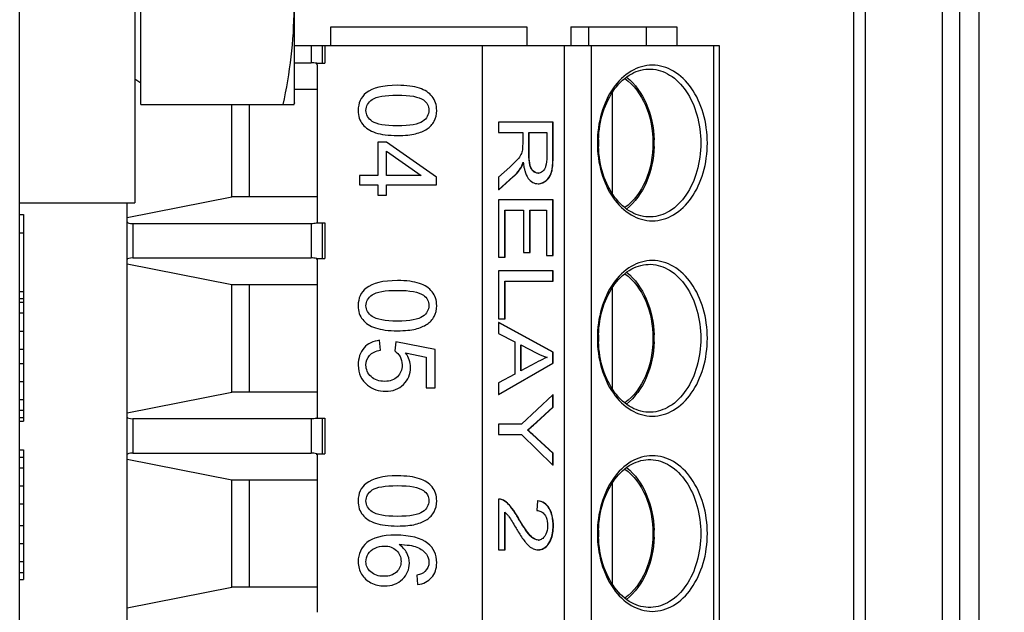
# Model space of a CAD drawing. Header units: inches. Extents: x 0 to 117, y 0 to 83.
# Tile 28 of 83: x 46.766 to 47.774, y 69.567 to 70.174. Entities that reach past the tile are written whole.
import ezdxf

# ---------------------------------------------------------------- set-up
doc = ezdxf.new("R2010")
doc.units = ezdxf.units.IN
doc.header["$LTSCALE"] = 6.431102
doc.header["$MEASUREMENT"] = 0
doc.layers.get('0').update_dxf_attribs({"linetype": 'CONTINUOUS'})
doc.layers.add('02___PRT_ALL_AXES', color=7, linetype='CONTINUOUS')
doc.styles.get("Standard").update_dxf_attribs({"font": 'txt', "width": 0.8})
doc.dimstyles.get("Standard").update_dxf_attribs({"dimtxt": 0.78125, "dimasz": 0.1875, "dimexe": 0.18, "dimexo": 0.0625, "dimgap": 0.09, "dimtad": 1, "dimdec": 1, "dimzin": 4, "dimdsep": 46, "dimtxsty": 'STANDARD', "dimblk": '_FILLED', "dimblk1": '_FILLED', "dimblk2": '_FILLED', "dimcen": 0.09, "dimadec": 0, "dimazin": 0, "dimtp": 0.1, "dimtm": 0.1, "dimtfac": 1, "dimtdec": 1, "dimtofl": 0, "dimtmove": 0, "dimatfit": 3, "dimldrblk": '_FILLED', "dimfxl": 1, "dimtolj": 1, "dimtzin": 4, "dimarcsym": 0})

# ---------------------------------------------------------------- blocks, each defined once
blk = doc.blocks.new('_FILLED')
at = {"color": 0, "linetype": 'BYBLOCK'}
blk.add_solid([(0, 0), (-1, 0.1667), (-1, -0.1667)], dxfattribs=at)

msp = doc.modelspace()

# ---------------------------------------------------------------- linework, layer by layer
at = {"color": 7, "linetype": 'CONTINUOUS'}
for p, q in [((46.7655, 63.3143), (46.7655, 75.02)), ((47.6199, 68.5609), (47.6199, 70.5609)), ((47.6317, 70.5609), (47.6317, 68.5609)), ((47.7283, 70.5451), (47.7283, 68.5766)), ((47.748, 70.5451), (47.748, 68.5766)), ((47.0844, 70.1664), (47.2852, 70.1664)), ((47.3303, 70.1664), (47.4388, 70.1664)), ((47.4073, 70.1664), (47.4073, 70.1475)), ((47.4388, 70.1664), (47.4388, 70.1475)), ((46.7655, 69.9743), (46.7695, 69.9743)), ((46.7695, 69.9743), (46.7695, 69.7627)), ((46.7655, 69.9554), (46.7695, 69.9554)), ((46.7655, 69.8955), (46.7695, 69.8955)), ((46.7655, 69.8881), (46.7695, 69.8881)), ((46.7655, 69.8845), (46.7695, 69.8845)), ((46.7655, 69.8734), (46.7695, 69.8734)), ((46.7655, 69.8549), (46.7695, 69.8549)), ((46.7655, 69.8365), (46.7695, 69.8365)), ((46.7655, 69.8217), (46.7695, 69.8217)), ((46.7655, 69.8033), (46.7695, 69.8033)), ((46.7655, 69.7848), (46.7695, 69.7848)), ((46.7655, 69.7737), (46.7695, 69.7737)), ((46.7655, 69.7663), (46.7695, 69.7663)), ((46.7655, 69.7627), (46.7695, 69.7627)), ((46.7655, 69.7331), (46.7695, 69.7331)), ((46.7695, 69.7331), (46.7695, 69.6003)), ((46.7655, 69.7257), (46.7695, 69.7257)), ((46.7655, 69.7147), (46.7695, 69.7147)), ((46.7655, 69.6962), (46.7695, 69.6962)), ((46.7655, 69.6778), (46.7695, 69.6778)), ((46.7655, 69.6556), (46.7695, 69.6556)), ((46.7655, 69.6372), (46.7695, 69.6372)), ((46.7655, 69.6187), (46.7695, 69.6187)), ((46.7655, 69.6076), (46.7695, 69.6076)), ((46.7655, 69.6003), (46.7695, 69.6003))]:
    msp.add_line(p, q, dxfattribs=at)
at = {"layer": '02___PRT_ALL_AXES', "color": 7, "linetype": 'CONTINUOUS'}
for p, q in [((46.8836, 70.6152), (46.8836, 69.9862)), ((47.7104, 70.5451), (47.7104, 68.5766)), ((46.8895, 70.0868), (46.8895, 70.4805)), ((47.047, 70.0888), (47.047, 70.4785)), ((47.0844, 70.1475), (47.0844, 70.1664)), ((47.2852, 70.1664), (47.2852, 70.1475)), ((47.3303, 70.1664), (47.3303, 70.1475)), ((47.3482, 70.1664), (47.3482, 70.1475)), ((47.047, 70.1475), (47.482, 70.1475)), ((47.0643, 70.1475), (47.0643, 70.1298)), ((47.0754, 70.1475), (47.0754, 70.1292)), ((47.0782, 70.1475), (47.0782, 70.1292)), ((47.2397, 68.9475), (47.2397, 70.1475)), ((47.3232, 70.1475), (47.3232, 68.9475)), ((47.351, 70.1475), (47.351, 68.9475)), ((47.4763, 70.1475), (47.4763, 68.9475)), ((47.482, 70.1475), (47.482, 68.9475)), ((47.047, 70.1298), (47.0643, 70.1298)), ((47.07, 70.1292), (47.0782, 70.1292)), ((47.07, 70.1281), (47.07, 70.1292)), ((47.0703, 70.1281), (47.0703, 69.9668)), ((46.8895, 70.1088), (46.8836, 70.1128)), ((47.047, 70.1026), (47.0703, 70.1026)), ((47.3726, 70.0992), (47.3726, 69.9958)), ((46.8895, 70.0868), (47.0463, 70.0868)), ((46.983, 69.9924), (46.983, 70.0868)), ((47.0011, 69.9924), (47.0011, 70.0868)), ((47.047, 70.0888), (47.0462, 70.0864)), ((47.312, 70.0688), (47.2561, 70.0688)), ((47.2561, 70.0688), (47.2561, 70.0583)), ((47.3118, 70.0338), (47.3118, 70.0688)), ((47.312, 70.0338), (47.312, 70.0688)), ((47.2561, 70.0583), (47.2808, 70.0583)), ((47.2808, 70.0583), (47.2808, 70.0463)), ((47.2872, 70.0583), (47.3056, 70.0583)), ((47.2872, 70.0359), (47.2872, 70.0583)), ((47.2875, 70.0359), (47.2875, 70.0583)), ((47.3056, 70.0583), (47.3056, 70.0334)), ((47.1414, 70.0485), (47.1325, 70.0485)), ((47.1325, 70.0485), (47.1325, 70.0144)), ((47.1924, 70.0126), (47.1414, 70.0485)), ((47.1414, 70.0144), (47.1414, 70.039)), ((47.1414, 70.039), (47.1769, 70.0144)), ((47.2875, 70.0359), (47.2872, 70.0359)), ((47.312, 70.0338), (47.3118, 70.0338)), ((47.2677, 70.0229), (47.2561, 70.0125)), ((47.2789, 70.0217), (47.2796, 70.0229)), ((47.2796, 70.0229), (47.2815, 70.0274)), ((47.2885, 70.0248), (47.2882, 70.0248)), ((47.1325, 70.0144), (47.1137, 70.0144)), ((47.1137, 70.0144), (47.1137, 70.0047)), ((47.1769, 70.0144), (47.1414, 70.0144)), ((47.1924, 70.0047), (47.1924, 70.0126)), ((47.2561, 69.9994), (47.2712, 70.0131)), ((47.2561, 70.0125), (47.2561, 69.9994)), ((47.2564, 69.9994), (47.2715, 70.0131)), ((47.2715, 70.0131), (47.2712, 70.0131)), ((47.2789, 70.0217), (47.2786, 70.0217)), ((47.2918, 70.0186), (47.2916, 70.0186)), ((47.2939, 70.0172), (47.2918, 70.0186)), ((47.2968, 70.0165), (47.2966, 70.0165)), ((47.3105, 70.0178), (47.3102, 70.0178)), ((47.1137, 70.0047), (47.1325, 70.0047)), ((47.1325, 70.0047), (47.1325, 69.9941)), ((47.1414, 70.0047), (47.1924, 70.0047)), ((47.1414, 69.9941), (47.1414, 70.0047)), ((47.2968, 70.0058), (47.2966, 70.0058)), ((47.3052, 70.0091), (47.3049, 70.0091)), ((46.8758, 69.9713), (46.983, 69.9924)), ((47.0703, 69.9924), (46.983, 69.9924)), ((47.1325, 69.9941), (47.1414, 69.9941)), ((47.2564, 69.9994), (47.2561, 69.9994)), ((46.7655, 69.9862), (46.8836, 69.9862)), ((46.8758, 68.9475), (46.8758, 69.9862)), ((47.312, 69.9893), (47.2561, 69.9893)), ((47.2561, 69.9893), (47.2561, 69.9305)), ((47.3118, 69.9323), (47.3118, 69.9893)), ((47.312, 69.9323), (47.312, 69.9893)), ((47.2626, 69.9788), (47.2816, 69.9788)), ((47.2626, 69.9305), (47.2626, 69.9788)), ((47.2629, 69.9305), (47.2629, 69.9788)), ((47.2816, 69.9788), (47.2816, 69.9353)), ((47.2881, 69.9788), (47.3052, 69.9788)), ((47.2881, 69.9353), (47.2881, 69.9788)), ((47.2884, 69.9353), (47.2884, 69.9788)), ((47.3052, 69.9788), (47.3052, 69.9323)), ((46.8815, 69.9652), (46.8815, 69.9298)), ((46.8815, 69.9652), (47.0643, 69.9652)), ((47.0643, 69.9652), (47.0643, 69.9298)), ((47.0702, 69.9668), (47.07, 69.9658)), ((47.07, 69.9658), (47.0782, 69.9658)), ((47.0754, 69.9658), (47.0754, 69.9292)), ((47.0782, 69.9658), (47.0782, 69.9292)), ((47.2816, 69.9353), (47.2884, 69.9353)), ((47.3052, 69.9323), (47.312, 69.9323)), ((46.8758, 69.9237), (46.983, 69.9026)), ((46.8815, 69.9298), (47.0643, 69.9298)), ((47.07, 69.9292), (47.0782, 69.9292)), ((47.07, 69.9281), (47.07, 69.9292)), ((47.0703, 69.9281), (47.0703, 69.7668)), ((47.2561, 69.9305), (47.2629, 69.9305)), ((47.312, 69.9165), (47.2561, 69.9165)), ((47.2561, 69.9165), (47.2561, 69.8673)), ((47.3118, 69.9061), (47.3118, 69.9165)), ((47.312, 69.9061), (47.312, 69.9165)), ((46.983, 69.7924), (46.983, 69.9026)), ((46.983, 69.9026), (47.0703, 69.9026)), ((47.0011, 69.7924), (47.0011, 69.9026)), ((47.2626, 69.9061), (47.312, 69.9061)), ((47.2626, 69.8673), (47.2626, 69.9061)), ((47.2629, 69.8673), (47.2629, 69.9061)), ((47.3726, 69.8992), (47.3726, 69.7958)), ((47.2561, 69.8673), (47.2629, 69.8673)), ((47.2564, 69.8636), (47.2561, 69.8636)), ((47.2561, 69.8636), (47.2561, 69.8525)), ((47.3118, 69.8333), (47.2561, 69.8636)), ((47.312, 69.8333), (47.2564, 69.8636)), ((47.2561, 69.8525), (47.2729, 69.8439)), ((47.1352, 69.8352), (47.1343, 69.8454)), ((47.1509, 69.8437), (47.1497, 69.8346)), ((47.1913, 69.836), (47.1509, 69.8437)), ((47.2729, 69.8439), (47.2729, 69.8109)), ((47.1609, 69.8325), (47.1821, 69.8283)), ((47.1913, 69.7969), (47.1913, 69.836)), ((47.2789, 69.8142), (47.2789, 69.8409)), ((47.2789, 69.8409), (47.2953, 69.8322)), ((47.2792, 69.8142), (47.2792, 69.8409)), ((47.312, 69.8333), (47.3118, 69.8333)), ((47.3118, 69.8221), (47.3118, 69.8333)), ((47.312, 69.8221), (47.312, 69.8333)), ((47.1821, 69.8283), (47.1821, 69.7969)), ((47.2561, 69.7899), (47.3118, 69.8221)), ((47.2564, 69.7899), (47.312, 69.8221)), ((47.2944, 69.8224), (47.2789, 69.8142)), ((47.312, 69.8221), (47.3118, 69.8221)), ((47.2729, 69.8109), (47.2561, 69.8018)), ((47.2561, 69.8018), (47.2561, 69.7899)), ((46.8758, 69.7713), (46.983, 69.7924)), ((47.0703, 69.7924), (46.983, 69.7924)), ((47.1821, 69.7969), (47.1913, 69.7969)), ((47.2564, 69.7899), (47.2561, 69.7899)), ((47.3118, 69.7897), (47.2797, 69.7594)), ((47.312, 69.7897), (47.3118, 69.7897)), ((47.3118, 69.7771), (47.3118, 69.7897)), ((47.312, 69.7771), (47.312, 69.7897)), ((47.295, 69.7615), (47.3118, 69.7771)), ((47.2952, 69.7615), (47.312, 69.7771)), ((47.312, 69.7771), (47.3118, 69.7771)), ((46.8815, 69.7652), (47.0643, 69.7652)), ((46.8815, 69.7652), (46.8815, 69.7298)), ((47.0643, 69.7652), (47.0643, 69.7298)), ((47.0702, 69.7668), (47.07, 69.7658)), ((47.07, 69.7658), (47.0782, 69.7658)), ((47.0754, 69.7658), (47.0754, 69.7292)), ((47.0782, 69.7658), (47.0782, 69.7292)), ((47.2952, 69.7615), (47.295, 69.7615)), ((47.2797, 69.7594), (47.2561, 69.7594)), ((47.2561, 69.7594), (47.2561, 69.749)), ((47.2858, 69.7535), (47.2856, 69.7535)), ((47.2561, 69.749), (47.2797, 69.749)), ((47.2797, 69.749), (47.3118, 69.7175)), ((47.2957, 69.7449), (47.2954, 69.7449)), ((47.3118, 69.7297), (47.2954, 69.7449)), ((47.312, 69.7297), (47.2957, 69.7449)), ((46.8758, 69.7237), (46.983, 69.7026)), ((46.8815, 69.7298), (47.0643, 69.7298)), ((47.07, 69.7292), (47.0782, 69.7292)), ((47.07, 69.7281), (47.07, 69.7292)), ((47.0703, 69.7281), (47.0703, 69.5668)), ((47.312, 69.7297), (47.3118, 69.7297)), ((47.3118, 69.7175), (47.3118, 69.7297)), ((47.312, 69.7175), (47.312, 69.7297)), ((47.312, 69.7175), (47.3118, 69.7175)), ((46.983, 69.7026), (47.0703, 69.7026)), ((46.983, 69.5924), (46.983, 69.7026)), ((47.0011, 69.5924), (47.0011, 69.7026)), ((47.3726, 69.6992), (47.3726, 69.5958)), ((47.2566, 69.6828), (47.2561, 69.6828)), ((47.2561, 69.6828), (47.2561, 69.6307)), ((47.2569, 69.6828), (47.2566, 69.6828)), ((47.2611, 69.6817), (47.2608, 69.6817)), ((47.2959, 69.681), (47.2952, 69.671)), ((47.2962, 69.681), (47.2959, 69.681)), ((47.2685, 69.6753), (47.2682, 69.6753)), ((47.2954, 69.671), (47.2952, 69.671)), ((47.3081, 69.6733), (47.3079, 69.6733)), ((47.2626, 69.6307), (47.2626, 69.6694)), ((47.2626, 69.6694), (47.2656, 69.6663)), ((47.2629, 69.6307), (47.2629, 69.6694)), ((47.2769, 69.6627), (47.2767, 69.6627)), ((47.3123, 69.6554), (47.312, 69.6554)), ((47.2887, 69.6453), (47.2884, 69.6453)), ((47.297, 69.6408), (47.2967, 69.6408)), ((47.2561, 69.6307), (47.2629, 69.6307)), ((47.2968, 69.6309), (47.2965, 69.6309)), ((47.3078, 69.6375), (47.3075, 69.6375)), ((47.1724, 69.6048), (47.1731, 69.5952)), ((46.8758, 69.5713), (46.983, 69.5924)), ((47.0703, 69.5924), (46.983, 69.5924))]:
    msp.add_line(p, q, dxfattribs=at)
for centre, radius, start, end in [((47.4671, 70.0475), 0.1087, 178.178, 181.822), ((47.3072, 70.0475), 0.1083, 358.0301, 1.8003), ((47.3477, 70.0343), 0.0666, 185.4436, 187.8333), ((47.2176, 70.0502), 0.0679, 340.3623, 340.8877), ((47.3362, 70.0327), 0.055, 187.8291, 190.4855), ((47.2966, 70.0237), 0.00715, 269.9963, 272.2195), ((47.2968, 70.0177), 0.0119, 269.9698, 279.6742), ((47.4671, 69.8475), 0.1087, 178.178, 181.822), ((47.3072, 69.8475), 0.1083, 358.0301, 1.8003), ((47.3215, 69.8824), 0.0566, 242.442, 254.053), ((47.2425, 69.6476), 0.0297, 36.5581, 39.0485), ((47.4671, 69.6475), 0.1087, 178.178, 181.822), ((47.3072, 69.6475), 0.1083, 358.0301, 1.8003), ((47.2967, 69.6484), 0.00758, 269.9972, 272.095), ((47.2968, 69.6432), 0.0124, 269.951, 276.9042)]:
    msp.add_arc(centre, radius, start, end, dxfattribs=at)
for centre, major_axis, start_param, end_param in [((47.0698, 70.1278), (0.00787, -0.00147), 1.580776, 2.388803), ((46.8954, 69.9702), (0.0197, 0.0037), 3.108985, 3.894383), ((47.0698, 69.9672), (0.00787, 0.00147), -2.388803, -1.580776), ((46.8954, 69.9247), (0.0197, -0.0037), 2.388803, 3.174201), ((47.0698, 69.9278), (0.00787, -0.00147), 1.580776, 2.388803), ((46.8954, 69.7702), (0.0197, 0.0037), 3.108985, 3.894383), ((47.0698, 69.7672), (0.00787, 0.00147), -2.388803, -1.580776), ((46.8954, 69.7247), (0.0197, -0.0037), 2.388803, 3.174201), ((47.0698, 69.7278), (0.00787, -0.00147), 1.580776, 2.388803)]:
    msp.add_ellipse(centre, major_axis=major_axis, ratio=0.174811, start_param=start_param, end_param=end_param, dxfattribs=at)
for points in [[(47.0352, 70.2836), (47.042, 70.2513), (47.0506, 70.1852), (47.042, 70.1191), (47.0352, 70.0868)], [(47.1525, 70.1066), (47.1377, 70.1066), (47.127, 70.104), (47.1205, 70.0988)], [(47.175, 70.1037), (47.1693, 70.1056), (47.1618, 70.1066), (47.1525, 70.1066)], [(47.1881, 70.0952), (47.185, 70.0989), (47.1806, 70.1018), (47.175, 70.1037)], [(47.1205, 70.0988), (47.115, 70.0945), (47.1123, 70.0885), (47.1123, 70.0809)], [(47.1267, 70.0921), (47.131, 70.0951), (47.1396, 70.0966), (47.1525, 70.0966)], [(47.1525, 70.0966), (47.1654, 70.0966), (47.1743, 70.0949), (47.1791, 70.0916)], [(47.1927, 70.0809), (47.1927, 70.0866), (47.1912, 70.0914), (47.1881, 70.0952)], [(47.1203, 70.0809), (47.1203, 70.0853), (47.1224, 70.0891), (47.1267, 70.0921)], [(47.1791, 70.0916), (47.1828, 70.089), (47.1847, 70.0854), (47.1847, 70.081)], [(47.1123, 70.0809), (47.1123, 70.0751), (47.1138, 70.0703), (47.1169, 70.0666)], [(47.1267, 70.0697), (47.1224, 70.0727), (47.1203, 70.0765), (47.1203, 70.0809)], [(47.1847, 70.081), (47.1847, 70.0765), (47.1826, 70.0727), (47.1783, 70.0697)], [(47.1901, 70.0698), (47.1919, 70.073), (47.1927, 70.0767), (47.1927, 70.0809)], [(47.1169, 70.0666), (47.1201, 70.0628), (47.1244, 70.06), (47.1301, 70.0581)], [(47.1525, 70.0651), (47.1396, 70.0651), (47.131, 70.0667), (47.1267, 70.0697)], [(47.1783, 70.0697), (47.174, 70.0667), (47.1654, 70.0651), (47.1525, 70.0651)], [(47.1828, 70.0619), (47.186, 70.064), (47.1884, 70.0666), (47.1901, 70.0698)], [(47.1301, 70.0581), (47.1358, 70.0562), (47.1433, 70.0552), (47.1525, 70.0552)], [(47.1525, 70.0552), (47.1603, 70.0552), (47.1665, 70.0558), (47.1711, 70.057)], [(47.1711, 70.057), (47.1757, 70.0582), (47.1796, 70.0598), (47.1828, 70.0619)], [(47.2808, 70.0463), (47.2808, 70.0443), (47.2808, 70.0424), (47.2805, 70.0405)], [(47.279, 70.0357), (47.2782, 70.0338), (47.2768, 70.032), (47.2753, 70.0304)], [(47.2805, 70.0405), (47.2802, 70.0388), (47.2797, 70.0372), (47.279, 70.0357)], [(47.2882, 70.0248), (47.2873, 70.0284), (47.2872, 70.0322), (47.2872, 70.0359)], [(47.2753, 70.0304), (47.2729, 70.0278), (47.2703, 70.0253), (47.2677, 70.0229)], [(47.2968, 70.0165), (47.2958, 70.0165), (47.2948, 70.0168), (47.2939, 70.0172)], [(47.1525, 69.9066), (47.1377, 69.9066), (47.127, 69.904), (47.1205, 69.8988)], [(47.175, 69.9037), (47.1693, 69.9056), (47.1618, 69.9066), (47.1525, 69.9066)], [(47.1881, 69.8952), (47.185, 69.8989), (47.1806, 69.9018), (47.175, 69.9037)], [(47.1205, 69.8988), (47.115, 69.8945), (47.1123, 69.8885), (47.1123, 69.8809)], [(47.1203, 69.8809), (47.1203, 69.8853), (47.1224, 69.8891), (47.1267, 69.8921)], [(47.1267, 69.8921), (47.131, 69.8951), (47.1396, 69.8966), (47.1525, 69.8966)], [(47.1525, 69.8966), (47.1654, 69.8966), (47.1743, 69.8949), (47.1791, 69.8916)], [(47.1791, 69.8916), (47.1828, 69.889), (47.1847, 69.8854), (47.1847, 69.881)], [(47.1927, 69.8809), (47.1927, 69.8866), (47.1912, 69.8914), (47.1881, 69.8952)], [(47.1123, 69.8809), (47.1123, 69.8751), (47.1138, 69.8703), (47.1169, 69.8666)], [(47.1267, 69.8697), (47.1224, 69.8727), (47.1203, 69.8765), (47.1203, 69.8809)], [(47.1847, 69.881), (47.1847, 69.8765), (47.1826, 69.8727), (47.1783, 69.8697)], [(47.1901, 69.8698), (47.1919, 69.873), (47.1927, 69.8767), (47.1927, 69.8809)], [(47.1169, 69.8666), (47.1201, 69.8628), (47.1244, 69.86), (47.1301, 69.8581)], [(47.1525, 69.8651), (47.1396, 69.8651), (47.131, 69.8667), (47.1267, 69.8697)], [(47.1783, 69.8697), (47.174, 69.8667), (47.1654, 69.8651), (47.1525, 69.8651)], [(47.1711, 69.857), (47.1757, 69.8582), (47.1796, 69.8598), (47.1828, 69.8619)], [(47.1828, 69.8619), (47.186, 69.864), (47.1884, 69.8666), (47.1901, 69.8698)], [(47.1301, 69.8581), (47.1358, 69.8562), (47.1433, 69.8552), (47.1525, 69.8552)], [(47.1525, 69.8552), (47.1603, 69.8552), (47.1665, 69.8558), (47.1711, 69.857)], [(47.1343, 69.8454), (47.1276, 69.8447), (47.1223, 69.8422), (47.1183, 69.8377)], [(47.1183, 69.8377), (47.1143, 69.8331), (47.1123, 69.8273), (47.1123, 69.8201)], [(47.124, 69.83), (47.1264, 69.8328), (47.1302, 69.8345), (47.1352, 69.8352)], [(47.1497, 69.8346), (47.152, 69.8332), (47.1538, 69.8312), (47.1552, 69.8287)], [(47.1659, 69.8177), (47.1659, 69.8229), (47.1642, 69.8278), (47.1609, 69.8325)], [(47.1203, 69.8201), (47.1203, 69.8239), (47.1215, 69.8273), (47.124, 69.83)], [(47.1552, 69.8287), (47.1566, 69.8262), (47.1573, 69.8234), (47.1573, 69.8202)], [(47.1123, 69.8201), (47.1123, 69.8114), (47.1155, 69.8044), (47.1219, 69.7994)], [(47.1255, 69.8082), (47.122, 69.8115), (47.1203, 69.8155), (47.1203, 69.8201)], [(47.1573, 69.8202), (47.1573, 69.8152), (47.1557, 69.8112), (47.1525, 69.8081)], [(47.1587, 69.8003), (47.1635, 69.805), (47.1659, 69.8108), (47.1659, 69.8177)], [(47.1395, 69.8034), (47.1337, 69.8034), (47.129, 69.805), (47.1255, 69.8082)], [(47.1525, 69.8081), (47.1493, 69.805), (47.145, 69.8034), (47.1395, 69.8034)], [(47.1219, 69.7994), (47.127, 69.7953), (47.1332, 69.7932), (47.1404, 69.7932)], [(47.1404, 69.7932), (47.1478, 69.7932), (47.1539, 69.7955), (47.1587, 69.8003)], [(47.2856, 69.7535), (47.2888, 69.7561), (47.2919, 69.7587), (47.295, 69.7615)], [(47.2858, 69.7535), (47.2891, 69.7561), (47.2922, 69.7587), (47.2952, 69.7615)], [(47.1525, 69.7066), (47.1377, 69.7066), (47.127, 69.704), (47.1205, 69.6988)], [(47.175, 69.7037), (47.1693, 69.7056), (47.1618, 69.7066), (47.1525, 69.7066)], [(47.1881, 69.6952), (47.185, 69.6989), (47.1806, 69.7018), (47.175, 69.7037)], [(47.1205, 69.6988), (47.115, 69.6945), (47.1123, 69.6885), (47.1123, 69.6809)], [(47.1203, 69.6809), (47.1203, 69.6853), (47.1224, 69.6891), (47.1267, 69.6921)], [(47.1267, 69.6921), (47.131, 69.6951), (47.1396, 69.6966), (47.1525, 69.6966)], [(47.1525, 69.6966), (47.1654, 69.6966), (47.1743, 69.6949), (47.1791, 69.6916)], [(47.1791, 69.6916), (47.1828, 69.689), (47.1847, 69.6854), (47.1847, 69.681)], [(47.1927, 69.6809), (47.1927, 69.6866), (47.1912, 69.6914), (47.1881, 69.6952)], [(47.1123, 69.6809), (47.1123, 69.6751), (47.1138, 69.6703), (47.1169, 69.6666)], [(47.1267, 69.6697), (47.1224, 69.6727), (47.1203, 69.6765), (47.1203, 69.6809)], [(47.1847, 69.681), (47.1847, 69.6765), (47.1826, 69.6727), (47.1783, 69.6697)], [(47.1901, 69.6698), (47.1919, 69.673), (47.1927, 69.6767), (47.1927, 69.6809)], [(47.2608, 69.6817), (47.2596, 69.6824), (47.2581, 69.6828), (47.2566, 69.6828)], [(47.2611, 69.6817), (47.2598, 69.6824), (47.2584, 69.6828), (47.2569, 69.6828)], [(47.1525, 69.6651), (47.1396, 69.6651), (47.131, 69.6667), (47.1267, 69.6697)], [(47.1783, 69.6697), (47.174, 69.6667), (47.1654, 69.6651), (47.1525, 69.6651)], [(47.1828, 69.6619), (47.186, 69.664), (47.1884, 69.6666), (47.1901, 69.6698)], [(47.1169, 69.6666), (47.1201, 69.6628), (47.1244, 69.66), (47.1301, 69.6581)], [(47.1711, 69.657), (47.1757, 69.6582), (47.1796, 69.6598), (47.1828, 69.6619)], [(47.2663, 69.6653), (47.269, 69.6618), (47.2711, 69.6579), (47.2734, 69.6541)], [(47.1301, 69.6581), (47.1358, 69.6562), (47.1433, 69.6552), (47.1525, 69.6552)], [(47.1525, 69.6552), (47.1603, 69.6552), (47.1665, 69.6558), (47.1711, 69.657)], [(47.1505, 69.6458), (47.1369, 69.6458), (47.1271, 69.6433), (47.1212, 69.6382)], [(47.1837, 69.6374), (47.1768, 69.643), (47.1657, 69.6458), (47.1505, 69.6458)], [(47.297, 69.6408), (47.2961, 69.6408), (47.2952, 69.641), (47.2943, 69.6413)], [(47.1212, 69.6382), (47.1153, 69.6331), (47.1123, 69.6265), (47.1123, 69.6185)], [(47.1226, 69.6266), (47.1242, 69.6292), (47.1266, 69.6312), (47.1296, 69.6326)], [(47.1296, 69.6326), (47.1326, 69.634), (47.1358, 69.6347), (47.1392, 69.6347)], [(47.1392, 69.6347), (47.1442, 69.6347), (47.1484, 69.6332), (47.1515, 69.6301)], [(47.1515, 69.6301), (47.1546, 69.6271), (47.1562, 69.6234), (47.1562, 69.619)], [(47.1543, 69.6362), (47.1621, 69.6361), (47.1682, 69.6352), (47.1725, 69.6335)], [(47.1622, 69.6277), (47.1604, 69.631), (47.1578, 69.6339), (47.1543, 69.6362)], [(47.1725, 69.6335), (47.1767, 69.6317), (47.1799, 69.6293), (47.1822, 69.6263)], [(47.1927, 69.6176), (47.1927, 69.6259), (47.1897, 69.6325), (47.1837, 69.6374)], [(47.1203, 69.6186), (47.1203, 69.6214), (47.121, 69.6241), (47.1226, 69.6266)], [(47.1562, 69.619), (47.1562, 69.6146), (47.1546, 69.6109), (47.1515, 69.608)], [(47.1647, 69.6171), (47.1647, 69.6208), (47.1639, 69.6243), (47.1622, 69.6277)], [(47.1822, 69.6263), (47.1839, 69.6239), (47.1848, 69.6213), (47.1848, 69.6181)], [(47.1123, 69.6185), (47.1123, 69.6137), (47.1135, 69.6095), (47.1157, 69.6058)], [(47.1252, 69.6081), (47.1219, 69.6111), (47.1203, 69.6145), (47.1203, 69.6186)], [(47.1576, 69.6006), (47.1623, 69.6051), (47.1647, 69.6106), (47.1647, 69.6171)], [(47.1848, 69.6181), (47.1848, 69.6143), (47.1834, 69.6111), (47.1806, 69.6085)], [(47.1875, 69.6024), (47.191, 69.6063), (47.1927, 69.6114), (47.1927, 69.6176)], [(47.1157, 69.6058), (47.118, 69.6021), (47.1212, 69.5992), (47.1254, 69.597)], [(47.1386, 69.6037), (47.1329, 69.6037), (47.1285, 69.6052), (47.1252, 69.6081)], [(47.1515, 69.608), (47.1484, 69.6051), (47.1441, 69.6037), (47.1386, 69.6037)], [(47.1392, 69.5938), (47.1468, 69.5938), (47.1529, 69.5961), (47.1576, 69.6006)], [(47.1806, 69.6085), (47.1789, 69.6069), (47.1761, 69.6057), (47.1724, 69.6048)], [(47.1731, 69.5952), (47.1792, 69.596), (47.184, 69.5984), (47.1875, 69.6024)], [(47.1254, 69.597), (47.1297, 69.5949), (47.1343, 69.5938), (47.1392, 69.5938)]]:
    msp.add_open_spline(points, degree=3, dxfattribs=at)
for points, knots in [([(47.47, 70.0475), (47.47, 70.0578), (47.4673, 70.0777), (47.4555, 70.1038), (47.4371, 70.1224), (47.4136, 70.1295), (47.3902, 70.1224), (47.3717, 70.1038), (47.36, 70.0777), (47.3573, 70.0578), (47.3573, 70.0475)], [0, 0, 0, 0, 0.143988, 0.27767, 0.395267, 0.5, 0.604734, 0.72233, 0.856012, 1, 1, 1, 1]), ([(47.3585, 70.0509), (47.3588, 70.0606), (47.3618, 70.0791), (47.3734, 70.1031), (47.3907, 70.1196), (47.4122, 70.1253), (47.4333, 70.1181), (47.45, 70.1006), (47.4608, 70.076), (47.4633, 70.0572), (47.4633, 70.0475)], [0, 0, 0, 0, 0.146104, 0.280076, 0.395788, 0.497077, 0.599421, 0.71731, 0.853146, 1, 1, 1, 1]), ([(47.3853, 70.1136), (47.3947, 70.107), (47.4099, 70.0857), (47.4143, 70.0607), (47.4143, 70.0475)], [0, 0, 0, 0, 0.464867, 1, 1, 1, 1]), ([(47.3872, 70.1151), (47.3961, 70.1081), (47.4102, 70.0875), (47.415, 70.0635), (47.4154, 70.0509)], [0, 0, 0, 0, 0.470919, 1, 1, 1, 1]), ([(47.3573, 70.0475), (47.3573, 70.0372), (47.36, 70.0173), (47.3717, 69.9912), (47.3902, 69.9726), (47.4136, 69.9655), (47.4371, 69.9726), (47.4555, 69.9912), (47.4673, 70.0173), (47.47, 70.0372), (47.47, 70.0475)], [0, 0, 0, 0, 0.143988, 0.27767, 0.395267, 0.5, 0.604734, 0.72233, 0.856012, 1, 1, 1, 1]), ([(47.4633, 70.0475), (47.4633, 70.0378), (47.4608, 70.019), (47.45, 69.9944), (47.4333, 69.9769), (47.4122, 69.9697), (47.3907, 69.9754), (47.3734, 69.9919), (47.3618, 70.0158), (47.3588, 70.0344), (47.3585, 70.044)], [0, 0, 0, 0, 0.146854, 0.282691, 0.400581, 0.502925, 0.604214, 0.719925, 0.853897, 1, 1, 1, 1]), ([(47.4143, 70.0475), (47.4143, 70.0343), (47.4099, 70.0093), (47.3947, 69.9879), (47.3853, 69.9814)], [0, 0, 0, 0, 0.535131, 1, 1, 1, 1]), ([(47.4154, 70.0438), (47.415, 70.0312), (47.4102, 70.0073), (47.396, 69.9869), (47.3872, 69.9799)], [0, 0, 0, 0, 0.529051, 1, 1, 1, 1]), ([(47.2885, 70.0248), (47.2883, 70.0255), (47.2876, 70.0292), (47.2875, 70.0329), (47.2875, 70.0359)], [0, 0, 0, 0, 0.201051, 1, 1, 1, 1]), ([(47.3056, 70.0334), (47.3056, 70.0301), (47.3053, 70.0256), (47.3036, 70.0215), (47.303, 70.0206)], [0, 0, 0, 0, 0.762127, 1, 1, 1, 1]), ([(47.3102, 70.0178), (47.3105, 70.0188), (47.3116, 70.0241), (47.3118, 70.0295), (47.3118, 70.0338)], [0, 0, 0, 0, 0.194298, 1, 1, 1, 1]), ([(47.3105, 70.0178), (47.3108, 70.0188), (47.3119, 70.0241), (47.312, 70.0295), (47.312, 70.0338)], [0, 0, 0, 0, 0.194298, 1, 1, 1, 1]), ([(47.2786, 70.0217), (47.2789, 70.0221), (47.28, 70.0241), (47.2808, 70.0263), (47.2814, 70.028)], [0, 0, 0, 0, 0.201466, 1, 1, 1, 1]), ([(47.2821, 70.0227), (47.2824, 70.0215), (47.2832, 70.0175), (47.2848, 70.0136), (47.2866, 70.0112)], [0, 0, 0, 0, 0.288844, 1, 1, 1, 1]), ([(47.2916, 70.0186), (47.2912, 70.019), (47.2896, 70.0208), (47.2887, 70.023), (47.2882, 70.0248)], [0, 0, 0, 0, 0.231985, 1, 1, 1, 1]), ([(47.2918, 70.0186), (47.2914, 70.019), (47.2899, 70.0207), (47.2889, 70.023), (47.2885, 70.0248)], [0, 0, 0, 0, 0.224916, 1, 1, 1, 1]), ([(47.2712, 70.0131), (47.272, 70.0137), (47.2747, 70.0164), (47.2771, 70.0194), (47.2786, 70.0217)], [0, 0, 0, 0, 0.261192, 1, 1, 1, 1]), ([(47.2715, 70.0131), (47.2722, 70.0137), (47.275, 70.0164), (47.2774, 70.0194), (47.2789, 70.0217)], [0, 0, 0, 0, 0.261192, 1, 1, 1, 1]), ([(47.2966, 70.0165), (47.2952, 70.0165), (47.2933, 70.0172), (47.2919, 70.0183), (47.2916, 70.0186)], [0, 0, 0, 0, 0.73257, 1, 1, 1, 1]), ([(47.303, 70.0206), (47.3023, 70.0195), (47.3006, 70.0174), (47.298, 70.0166), (47.2968, 70.0166)], [0, 0, 0, 0, 0.532786, 1, 1, 1, 1]), ([(47.3049, 70.0091), (47.3056, 70.0097), (47.308, 70.0121), (47.3096, 70.0153), (47.3102, 70.0178)], [0, 0, 0, 0, 0.241555, 1, 1, 1, 1]), ([(47.3052, 70.0091), (47.3059, 70.0097), (47.3083, 70.0121), (47.3098, 70.0153), (47.3105, 70.0178)], [0, 0, 0, 0, 0.241555, 1, 1, 1, 1]), ([(47.2866, 70.0112), (47.2878, 70.0096), (47.2907, 70.0068), (47.2947, 70.0058), (47.2966, 70.0058)], [0, 0, 0, 0, 0.519152, 1, 1, 1, 1]), ([(47.2966, 70.0058), (47.2988, 70.0058), (47.3019, 70.0068), (47.3043, 70.0086), (47.3049, 70.0091)], [0, 0, 0, 0, 0.734407, 1, 1, 1, 1]), ([(47.2989, 70.006), (47.3006, 70.0063), (47.3029, 70.0072), (47.3047, 70.0087), (47.3052, 70.0091)], [0, 0, 0, 0, 0.735336, 1, 1, 1, 1]), ([(47.47, 69.8475), (47.47, 69.8578), (47.4673, 69.8777), (47.4555, 69.9038), (47.4371, 69.9224), (47.4136, 69.9295), (47.3902, 69.9224), (47.3717, 69.9038), (47.36, 69.8777), (47.3573, 69.8578), (47.3573, 69.8475)], [0, 0, 0, 0, 0.143988, 0.27767, 0.395267, 0.5, 0.604734, 0.72233, 0.856012, 1, 1, 1, 1]), ([(47.3585, 69.8509), (47.3588, 69.8606), (47.3618, 69.8791), (47.3734, 69.9031), (47.3907, 69.9196), (47.4122, 69.9253), (47.4333, 69.9181), (47.45, 69.9006), (47.4608, 69.876), (47.4633, 69.8572), (47.4633, 69.8475)], [0, 0, 0, 0, 0.146104, 0.280076, 0.395788, 0.497077, 0.599421, 0.71731, 0.853146, 1, 1, 1, 1]), ([(47.3853, 69.9136), (47.3947, 69.907), (47.4099, 69.8857), (47.4143, 69.8607), (47.4143, 69.8475)], [0, 0, 0, 0, 0.464867, 1, 1, 1, 1]), ([(47.3872, 69.9151), (47.3961, 69.9081), (47.4102, 69.8875), (47.415, 69.8635), (47.4154, 69.8509)], [0, 0, 0, 0, 0.470919, 1, 1, 1, 1]), ([(47.3573, 69.8475), (47.3573, 69.8372), (47.36, 69.8173), (47.3717, 69.7912), (47.3902, 69.7726), (47.4136, 69.7655), (47.4371, 69.7726), (47.4555, 69.7912), (47.4673, 69.8173), (47.47, 69.8372), (47.47, 69.8475)], [0, 0, 0, 0, 0.143988, 0.27767, 0.395267, 0.5, 0.604734, 0.72233, 0.856012, 1, 1, 1, 1]), ([(47.4633, 69.8475), (47.4633, 69.8378), (47.4608, 69.819), (47.45, 69.7944), (47.4333, 69.7769), (47.4122, 69.7697), (47.3907, 69.7754), (47.3734, 69.7919), (47.3618, 69.8158), (47.3588, 69.8344), (47.3585, 69.844)], [0, 0, 0, 0, 0.146854, 0.282691, 0.400581, 0.502925, 0.604214, 0.719925, 0.853897, 1, 1, 1, 1]), ([(47.4143, 69.8475), (47.4143, 69.8343), (47.4099, 69.8093), (47.3947, 69.7879), (47.3853, 69.7814)], [0, 0, 0, 0, 0.535131, 1, 1, 1, 1]), ([(47.4154, 69.8438), (47.415, 69.8312), (47.4102, 69.8073), (47.396, 69.7869), (47.3872, 69.7799)], [0, 0, 0, 0, 0.529051, 1, 1, 1, 1]), ([(47.3059, 69.828), (47.3051, 69.8277), (47.3012, 69.826), (47.2974, 69.824), (47.2944, 69.8224)], [0, 0, 0, 0, 0.205255, 1, 1, 1, 1]), ([(47.2954, 69.7449), (47.2945, 69.7458), (47.2913, 69.7487), (47.288, 69.7515), (47.2856, 69.7535)], [0, 0, 0, 0, 0.276738, 1, 1, 1, 1]), ([(47.2957, 69.7449), (47.2948, 69.7458), (47.2916, 69.7487), (47.2883, 69.7515), (47.2858, 69.7535)], [0, 0, 0, 0, 0.276738, 1, 1, 1, 1]), ([(47.47, 69.6475), (47.47, 69.6578), (47.4673, 69.6777), (47.4555, 69.7038), (47.4371, 69.7224), (47.4136, 69.7295), (47.3902, 69.7224), (47.3717, 69.7038), (47.36, 69.6777), (47.3573, 69.6578), (47.3573, 69.6475)], [0, 0, 0, 0, 0.143988, 0.27767, 0.395267, 0.5, 0.604734, 0.72233, 0.856012, 1, 1, 1, 1]), ([(47.3585, 69.6509), (47.3588, 69.6606), (47.3618, 69.6791), (47.3734, 69.7031), (47.3907, 69.7196), (47.4122, 69.7253), (47.4333, 69.7181), (47.45, 69.7006), (47.4608, 69.676), (47.4633, 69.6572), (47.4633, 69.6475)], [0, 0, 0, 0, 0.146104, 0.280076, 0.395788, 0.497077, 0.599421, 0.71731, 0.853146, 1, 1, 1, 1]), ([(47.3853, 69.7136), (47.3947, 69.707), (47.4099, 69.6857), (47.4143, 69.6607), (47.4143, 69.6475)], [0, 0, 0, 0, 0.464867, 1, 1, 1, 1]), ([(47.3872, 69.7151), (47.3961, 69.7081), (47.4102, 69.6875), (47.415, 69.6635), (47.4154, 69.6509)], [0, 0, 0, 0, 0.470919, 1, 1, 1, 1]), ([(47.2682, 69.6753), (47.2676, 69.676), (47.2655, 69.6785), (47.2629, 69.6806), (47.2608, 69.6817)], [0, 0, 0, 0, 0.27923, 1, 1, 1, 1]), ([(47.2685, 69.6753), (47.2679, 69.676), (47.2658, 69.6785), (47.2632, 69.6806), (47.2611, 69.6817)], [0, 0, 0, 0, 0.27923, 1, 1, 1, 1]), ([(47.3079, 69.6733), (47.3066, 69.6754), (47.3031, 69.6791), (47.2983, 69.6807), (47.2959, 69.681)], [0, 0, 0, 0, 0.498699, 1, 1, 1, 1]), ([(47.3081, 69.6733), (47.3069, 69.6754), (47.3034, 69.6791), (47.2986, 69.6807), (47.2962, 69.681)], [0, 0, 0, 0, 0.498699, 1, 1, 1, 1]), ([(47.2767, 69.6627), (47.2759, 69.664), (47.2733, 69.6683), (47.2705, 69.6726), (47.2682, 69.6753)], [0, 0, 0, 0, 0.29831, 1, 1, 1, 1]), ([(47.2769, 69.6627), (47.2762, 69.664), (47.2736, 69.6683), (47.2708, 69.6726), (47.2685, 69.6753)], [0, 0, 0, 0, 0.29831, 1, 1, 1, 1]), ([(47.2952, 69.671), (47.2967, 69.671), (47.2999, 69.6704), (47.3024, 69.6681), (47.3034, 69.6668)], [0, 0, 0, 0, 0.473471, 1, 1, 1, 1]), ([(47.312, 69.6554), (47.312, 69.6572), (47.3117, 69.6633), (47.3102, 69.6696), (47.3079, 69.6733)], [0, 0, 0, 0, 0.289629, 1, 1, 1, 1]), ([(47.3123, 69.6554), (47.3123, 69.6572), (47.312, 69.6633), (47.3104, 69.6696), (47.3081, 69.6733)], [0, 0, 0, 0, 0.289629, 1, 1, 1, 1]), ([(47.2884, 69.6453), (47.2861, 69.6478), (47.2821, 69.6536), (47.2784, 69.6596), (47.2767, 69.6627)], [0, 0, 0, 0, 0.491165, 1, 1, 1, 1]), ([(47.2887, 69.6453), (47.2868, 69.6473), (47.2827, 69.653), (47.2791, 69.659), (47.2769, 69.6627)], [0, 0, 0, 0, 0.39778, 1, 1, 1, 1]), ([(47.3034, 69.6668), (47.3039, 69.666), (47.3058, 69.6626), (47.3063, 69.6586), (47.3063, 69.6556)], [0, 0, 0, 0, 0.23515, 1, 1, 1, 1]), ([(47.2734, 69.6541), (47.2743, 69.6525), (47.2774, 69.6474), (47.2806, 69.6424), (47.2831, 69.6392)], [0, 0, 0, 0, 0.317008, 1, 1, 1, 1]), ([(47.3063, 69.6556), (47.3063, 69.6546), (47.3062, 69.6509), (47.3051, 69.6472), (47.3035, 69.6449)], [0, 0, 0, 0, 0.262036, 1, 1, 1, 1]), ([(47.3075, 69.6375), (47.3083, 69.6386), (47.3112, 69.6441), (47.312, 69.6505), (47.312, 69.6554)], [0, 0, 0, 0, 0.21959, 1, 1, 1, 1]), ([(47.3078, 69.6375), (47.3086, 69.6386), (47.3115, 69.6441), (47.3123, 69.6505), (47.3123, 69.6554)], [0, 0, 0, 0, 0.21959, 1, 1, 1, 1]), ([(47.2831, 69.6392), (47.2837, 69.6385), (47.2857, 69.6361), (47.288, 69.6339), (47.29, 69.6328)], [0, 0, 0, 0, 0.290357, 1, 1, 1, 1]), ([(47.2967, 69.6408), (47.2944, 69.6408), (47.2913, 69.6425), (47.289, 69.6447), (47.2884, 69.6453)], [0, 0, 0, 0, 0.730266, 1, 1, 1, 1]), ([(47.2943, 69.6413), (47.2938, 69.6415), (47.2917, 69.6424), (47.29, 69.644), (47.2887, 69.6453)], [0, 0, 0, 0, 0.216848, 1, 1, 1, 1]), ([(47.3035, 69.6449), (47.3027, 69.6438), (47.3009, 69.6417), (47.2982, 69.6408), (47.297, 69.6408)], [0, 0, 0, 0, 0.530834, 1, 1, 1, 1]), ([(47.3573, 69.6475), (47.3573, 69.6372), (47.36, 69.6173), (47.3717, 69.5912), (47.3902, 69.5726), (47.4136, 69.5655), (47.4371, 69.5726), (47.4555, 69.5912), (47.4673, 69.6173), (47.47, 69.6372), (47.47, 69.6475)], [0, 0, 0, 0, 0.143988, 0.27767, 0.395267, 0.5, 0.604734, 0.72233, 0.856012, 1, 1, 1, 1]), ([(47.4633, 69.6475), (47.4633, 69.6378), (47.4608, 69.619), (47.45, 69.5944), (47.4333, 69.5769), (47.4122, 69.5697), (47.3907, 69.5754), (47.3734, 69.5919), (47.3618, 69.6158), (47.3588, 69.6344), (47.3585, 69.644)], [0, 0, 0, 0, 0.146854, 0.282691, 0.400581, 0.502925, 0.604214, 0.719925, 0.853897, 1, 1, 1, 1]), ([(47.4143, 69.6475), (47.4143, 69.6343), (47.4099, 69.6093), (47.3947, 69.5879), (47.3853, 69.5814)], [0, 0, 0, 0, 0.535131, 1, 1, 1, 1]), ([(47.4154, 69.6438), (47.415, 69.6312), (47.4102, 69.6073), (47.396, 69.5869), (47.3872, 69.5799)], [0, 0, 0, 0, 0.529051, 1, 1, 1, 1]), ([(47.29, 69.6328), (47.2905, 69.6325), (47.2925, 69.6314), (47.2948, 69.6309), (47.2965, 69.6309)], [0, 0, 0, 0, 0.263407, 1, 1, 1, 1]), ([(47.2965, 69.6309), (47.2986, 69.6309), (47.3031, 69.6321), (47.3062, 69.6355), (47.3075, 69.6375)], [0, 0, 0, 0, 0.471044, 1, 1, 1, 1]), ([(47.2983, 69.6309), (47.3001, 69.6312), (47.304, 69.6327), (47.3066, 69.6357), (47.3078, 69.6375)], [0, 0, 0, 0, 0.467979, 1, 1, 1, 1])]:
    msp.add_open_spline(points, degree=3, knots=knots, dxfattribs=at)

# ---------------------------------------------------------------- leaders
at = {"color": 7, "linetype": 'CONTINUOUS'}
msp.add_leader([(47.047, 70.9087), (53.9125, 69.4825), (56.3444, 69.0693)], dimstyle='STANDARD', override={"dimtad": 0}, dxfattribs=at)

doc.saveas('drawing.dxf')
